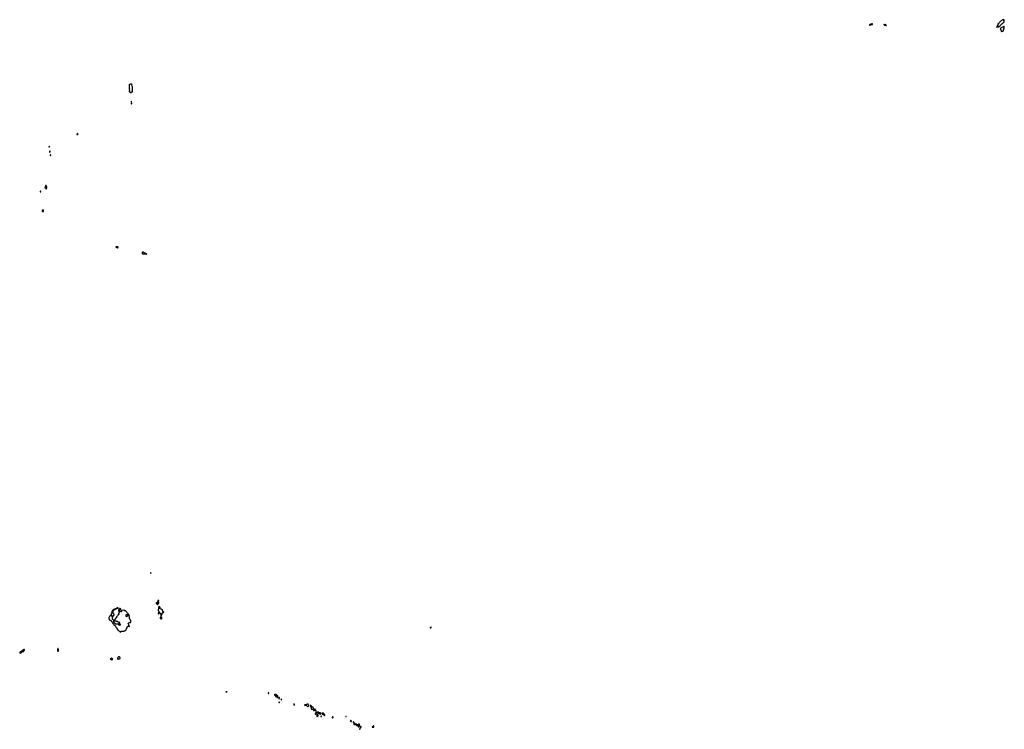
# Model space of a CAD drawing. Header units: inches. Extents: x 2554595 to 2793962, y 331849 to 426146.
# Tile 45 of 45: x 2679877 to 2793962, y 343872 to 426146. Entities that reach past the tile are written whole.
import ezdxf

# ---------------------------------------------------------------- set-up
doc = ezdxf.new("R2010")
doc.units = ezdxf.units.IN
doc.header["$MEASUREMENT"] = 0
for name, color, linetype in [('C6375', 7, 'Continuous'), ('C6385', 7, 'Continuous'), ('C6395', 7, 'Continuous'), ('C6396', 7, 'Continuous'), ('C6399', 7, 'Continuous'), ('C6480', 7, 'Continuous'), ('C6481', 7, 'Continuous'), ('C6491', 7, 'Continuous'), ('C7304', 7, 'Continuous'), ('C7314', 7, 'Continuous'), ('C7324', 7, 'Continuous'), ('C7325', 7, 'Continuous'), ('C7472', 7, 'Continuous'), ('C7482', 7, 'Continuous'), ('C7492', 7, 'Continuous')]:
    doc.layers.add(name, color=color, linetype=linetype)

msp = doc.modelspace()

# ---------------------------------------------------------------- linework, layer by layer
at = {"layer": 'C6375', "color": 5, "elevation": 20}
msp.add_lwpolyline([(2680000, 352859), (2679980, 352840), (2679930, 352830), (2679900, 352810), (2679877, 352750), (2679886, 352730), (2679910, 352720), (2679950, 352718), (2679970, 352722), (2679989, 352730), (2680000, 352741)], dxfattribs=at)
at = {"layer": 'C6385', "color": 5, "elevation": 20}
msp.add_lwpolyline([(2680000, 352741), (2680020, 352760), (2680070, 352796), (2680118, 352882), (2680190, 352899), (2680210, 352900), (2680250, 352890), (2680330, 352896), (2680350, 352898), (2680366, 352910), (2680372, 352930), (2680372, 352970), (2680433, 353070), (2680433, 353090), (2680418, 353118), (2680396, 353136), (2680370, 353142), (2680350, 353136), (2680310, 353105), (2680271, 353090), (2680254, 353070), (2680233, 353027), (2680214, 353006), (2680190, 352996), (2680150, 352989), (2680117, 352970), (2680103, 352950), (2680091, 352909), (2680079, 352901), (2680030, 352887), (2680000, 352859)], dxfattribs=at)
msp.add_lwpolyline([(2684310, 353254), (2684290, 353218), (2684287, 353193), (2684270, 353148), (2684266, 353066), (2684270, 353042), (2684286, 353010), (2684271, 352970), (2684289, 352949), (2684350, 352949), (2684358, 352950), (2684364, 352970), (2684326, 353010), (2684360, 353080), (2684362, 353130), (2684354, 353154), (2684333, 353193), (2684332, 353230)], close=True, dxfattribs=at)
at = {"layer": 'C6395', "color": 5}
for points, elevation in [([(2695970, 358608), (2695954, 358606), (2695936, 358524), (2695888, 358492), (2695870, 358469), (2695830, 358449), (2695806, 358450), (2695788, 358510), (2695788, 358530), (2695770, 358548), (2695750, 358542), (2695718, 358522), (2695682, 358518), (2695672, 358510), (2695682, 358482), (2695718, 358430), (2695748, 358408), (2695803, 358403), (2695814, 358394), (2695820, 358380), (2695830, 358332), (2695850, 358326), (2695870, 358332), (2695892, 358368), (2695938, 358422), (2695978, 358450), (2695993, 358467), (2696010, 358514), (2696013, 358550), (2695990, 358588)], 20), ([(2695850, 358629), (2695818, 358610), (2695812, 358590), (2695830, 358562), (2695850, 358565), (2695869, 358610)], 20), ([(2695974, 358814), (2695934, 358810), (2695910, 358799), (2695901, 358790), (2695895, 358770), (2695896, 358750), (2695907, 358730), (2695930, 358702), (2695950, 358692), (2695970, 358714), (2695989, 358770), (2695988, 358808)], 20), ([(2691250, 357948), (2691186, 357946), (2691121, 357930), (2690772, 357770), (2690741, 357750), (2690707, 357713), (2690668, 357690), (2690630, 357629), (2690597, 357563), (2690550, 357509), (2690526, 357470), (2690531, 357450), (2690558, 357430), (2690569, 357410), (2690541, 357359), (2690521, 357310), (2690510, 357293), (2690474, 357266), (2690468, 357250), (2690467, 357210), (2690459, 357190), (2690399, 357081), (2690390, 357048), (2690370, 357010), (2690350, 356998), (2690330, 357008), (2690310, 357008), (2690283, 356997), (2690276, 356984), (2690269, 356950), (2690228, 356892), (2690214, 356790), (2690216, 356750), (2690252, 356672), (2690255, 356630), (2690261, 356610), (2690293, 356553), (2690310, 356537), (2690370, 356522), (2690408, 356508), (2690472, 356452), (2690487, 356430), (2690505, 356385), (2690553, 356333), (2690622, 356242), (2690670, 356149), (2690734, 356094), (2690790, 356018), (2690935, 355895), (2690970, 355820), (2691020, 355760), (2691059, 355690), (2691090, 355646), (2691110, 355628), (2691130, 355621), (2691145, 355605), (2691190, 355491), (2691223, 355423), (2691230, 355417), (2691270, 355408), (2691296, 355396), (2691305, 355385), (2691322, 355330), (2691370, 355274), (2691424, 355244), (2691453, 355210), (2691479, 355199), (2691541, 355161), (2691550, 355150), (2691570, 355144), (2691584, 355150), (2691596, 355170), (2691586, 355210), (2691590, 355231), (2691638, 355242), (2691730, 355242), (2691810, 355254), (2691870, 355235), (2691890, 355235), (2691930, 355242), (2691990, 355266), (2692030, 355271), (2692129, 355331), (2692149, 355351), (2692170, 355385), (2692210, 355422), (2692226, 355430), (2692210, 355466), (2692203, 355497), (2692210, 355512), (2692253, 355527), (2692278, 355562), (2692289, 355610), (2692281, 355630), (2692283, 355650), (2692290, 355671), (2692328, 355710), (2692328, 355730), (2692339, 355750), (2692449, 355830), (2692465, 355835), (2692498, 355830), (2692570, 355796), (2692584, 355810), (2692581, 355830), (2692560, 355870), (2692510, 355910), (2692483, 355950), (2692508, 356012), (2692492, 356072), (2692467, 356107), (2692456, 356130), (2692454, 356150), (2692458, 356170), (2692470, 356185), (2692510, 356200), (2692580, 356240), (2692630, 356251), (2692690, 356252), (2692717, 356263), (2692728, 356272), (2692766, 356354), (2692774, 356410), (2692771, 356430), (2692737, 356510), (2692696, 356576), (2692652, 356630), (2692618, 356718), (2692610, 356801), (2692596, 356830), (2692573, 356910), (2692578, 356962), (2692594, 356990), (2692592, 357010), (2692549, 357029), (2692535, 357110), (2692506, 357190), (2692486, 357226), (2692417, 357297), (2692370, 357355), (2692290, 357430), (2692250, 357484), (2692136, 357590), (2692110, 357607), (2692062, 357622), (2692030, 357650), (2691970, 357670), (2691927, 357693), (2691908, 357692), (2691703, 357637), (2691665, 357615), (2691649, 357591), (2691647, 357570), (2691667, 357513), (2691666, 357494), (2691650, 357482), (2691510, 357519), (2691485, 357515), (2691449, 357491), (2691422, 357458), (2691390, 357409), (2691356, 357370), (2691331, 357290), (2691342, 357262), (2691350, 357254), (2691370, 357258), (2691394, 357250), (2691390, 357226), (2691369, 357209), (2691350, 357226), (2691346, 357246), (2691330, 357248), (2691310, 357234), (2691299, 357210), (2691298, 357198), (2691305, 357150), (2691293, 357127), (2691276, 357104), (2691251, 357089), (2691205, 357030), (2691177, 356983), (2691111, 356910), (2691076, 356850), (2691059, 356790), (2691050, 356775), (2691022, 356758), (2690990, 356728), (2690952, 356708), (2690940, 356680), (2690942, 356650), (2690932, 356630), (2690911, 356609), (2690911, 356590), (2690893, 356547), (2690876, 356530), (2690859, 356521), (2690811, 356509), (2690788, 356510), (2690750, 356525), (2690710, 356549), (2690669, 356590), (2690647, 356630), (2690634, 356690), (2690630, 356730), (2690630, 356770), (2690641, 356850), (2690650, 356882), (2690682, 356950), (2690693, 357007), (2690710, 357031), (2690750, 357039), (2690770, 357051), (2690796, 357104), (2690817, 357170), (2690817, 357190), (2690806, 357210), (2690761, 357261), (2690730, 357279), (2690726, 357290), (2690722, 357390), (2690698, 357470), (2690702, 357598), (2690723, 357637), (2690750, 357661), (2690780, 357700), (2690827, 357733), (2691038, 357822), (2691210, 357900), (2691250, 357908), (2691303, 357897), (2691310, 357899), (2691316, 357910), (2691306, 357930)], 20), ([(2691490, 357887), (2691470, 357886), (2691449, 357871), (2691444, 357844), (2691465, 357770), (2691460, 357760), (2691450, 357755), (2691415, 357774), (2691386, 357774), (2691381, 357770), (2691380, 357730), (2691372, 357710), (2691332, 357670), (2691322, 357650), (2691320, 357630), (2691328, 357608), (2691370, 357565), (2691390, 357574), (2691423, 357610), (2691450, 357650), (2691475, 357710), (2691475, 357730), (2691480, 357740), (2691509, 357751), (2691570, 357747), (2691590, 357754), (2691606, 357770), (2691610, 357790), (2691591, 357831), (2691521, 357861)], 20), ([(2692350, 357147), (2692215, 357145), (2692190, 357130), (2692189, 357109), (2692202, 357070), (2692195, 357050), (2692171, 357030), (2692171, 357010), (2692179, 356990), (2692205, 356970), (2692250, 356968), (2692310, 356978), (2692333, 356987), (2692370, 357011), (2692390, 357016), (2692401, 357030), (2692399, 357050), (2692370, 357130)], 40), ([(2695970, 357394), (2695954, 357394), (2695934, 357386), (2695923, 357377), (2695911, 357350), (2695911, 357330), (2695930, 357291), (2695950, 357277), (2695970, 357271), (2696010, 357274), (2696030, 357283), (2696039, 357290), (2696049, 357310), (2696039, 357330), (2695990, 357381)], 20), ([(2696050, 358138), (2695990, 358108), (2695981, 358090), (2695950, 357966), (2695947, 357950), (2695951, 357930), (2696004, 357870), (2696015, 357850), (2696007, 357830), (2695935, 357750), (2695930, 357730), (2695934, 357690), (2695925, 357630), (2695990, 357551), (2696010, 357490), (2696106, 357366), (2696139, 357339), (2696183, 357323), (2696201, 357310), (2696205, 357290), (2696199, 357270), (2696202, 357250), (2696228, 357228), (2696234, 357210), (2696230, 357170), (2696238, 357130), (2696234, 357070), (2696250, 357047), (2696270, 357056), (2696317, 357090), (2696351, 357130), (2696376, 357224), (2696443, 357397), (2696461, 357419), (2696486, 357434), (2696549, 357450), (2696565, 357470), (2696569, 357490), (2696567, 357507), (2696550, 357518), (2696530, 357517), (2696490, 357505), (2696470, 357517), (2696452, 357552), (2696422, 357630), (2696430, 357690), (2696419, 357710), (2696383, 357750), (2696350, 357773), (2696258, 357818), (2696210, 357831), (2696185, 357845), (2696170, 357861), (2696137, 357930), (2696138, 357950), (2696158, 357990), (2696159, 358010), (2696090, 358109), (2696070, 358129)], 20), ([(2690610, 357055), (2690590, 357049), (2690546, 356990), (2690536, 356970), (2690535, 356950), (2690541, 356930), (2690570, 356899), (2690590, 356915), (2690624, 356970), (2690625, 356990), (2690615, 357016)], 40), ([(2690750, 356458), (2690734, 356450), (2690712, 356390), (2690716, 356370), (2690728, 356350), (2690810, 356245), (2690930, 356127), (2690997, 356103), (2691010, 356103), (2691030, 356111), (2691050, 356111), (2691070, 356118), (2691110, 356121), (2691170, 356105), (2691260, 356100), (2691290, 356074), (2691312, 356050), (2691325, 356025), (2691338, 356018), (2691354, 355990), (2691354, 355950), (2691358, 355938), (2691390, 355934), (2691402, 355938), (2691407, 355953), (2691422, 355958), (2691427, 355973), (2691442, 355978), (2691450, 355994), (2691490, 355992), (2691530, 355972), (2691550, 355982), (2691555, 355990), (2691553, 356030), (2691496, 356096), (2691490, 356153), (2691477, 356197), (2691470, 356257), (2691463, 356270), (2691302, 356302), (2691170, 356364), (2691110, 356372), (2691050, 356397), (2690950, 356415), (2690870, 356418), (2690770, 356456)], 40), ([(2691410, 356026), (2691387, 356047), (2691380, 356060), (2691367, 356093), (2691366, 356150), (2691382, 356158), (2691386, 356170), (2691410, 356162), (2691430, 356134), (2691451, 356071), (2691450, 356026)], 40), ([(2696250, 356919), (2696230, 356918), (2696202, 356898), (2696179, 356870), (2696170, 356850), (2696163, 356810), (2696166, 356750), (2696176, 356730), (2696193, 356710), (2696222, 356690), (2696269, 356670), (2696290, 356668), (2696310, 356672), (2696336, 356710), (2696342, 356750), (2696334, 356830), (2696310, 356881), (2696290, 356900)], 20), ([(2690550, 352113), (2690510, 352111), (2690436, 352084), (2690386, 352054), (2690373, 352030), (2690385, 352005), (2690410, 351990), (2690430, 351983), (2690606, 351974), (2690630, 351979), (2690645, 351990), (2690653, 352007), (2690645, 352030), (2690600, 352080), (2690570, 352104)], 20), ([(2691330, 352276), (2691310, 352265), (2691249, 352211), (2691212, 352130), (2691209, 352090), (2691218, 352050), (2691229, 352029), (2691250, 352021), (2691270, 352024), (2691350, 352053), (2691410, 352053), (2691450, 352060), (2691486, 352074), (2691508, 352090), (2691520, 352110), (2691516, 352150), (2691480, 352230), (2691450, 352260), (2691430, 352272), (2691410, 352275)], 20)]:
    msp.add_lwpolyline(points, close=True, dxfattribs=dict(at, elevation=elevation))
at = {"layer": 'C6396', "color": 5, "elevation": 20}
msp.add_lwpolyline([(2695050, 362033), (2695041, 362010), (2695046, 361990), (2695070, 361981), (2695090, 361984), (2695105, 361990), (2695080, 362000), (2695070, 362012), (2695058, 362018)], close=True, dxfattribs=at)
at = {"layer": 'C6399', "color": 5, "elevation": 20}
for points in [[(2691170, 399828), (2691070, 399818), (2691030, 399810), (2691025, 399790), (2691086, 399750), (2691170, 399713), (2691210, 399708), (2691261, 399730), (2691276, 399750), (2691272, 399772), (2691230, 399815), (2691210, 399825)], [(2694108, 399192), (2694090, 399184), (2694071, 399169), (2694050, 399130), (2694049, 399089), (2694060, 399050), (2694073, 399033), (2694098, 399018), (2694148, 399008), (2694313, 398993), (2694570, 398959), (2694590, 398970), (2694571, 398990), (2694485, 399050), (2694310, 399134), (2694190, 399180), (2694150, 399191)]]:
    msp.add_lwpolyline(points, close=True, dxfattribs=at)
at = {"layer": 'C6480', "color": 5, "elevation": 20}
for points in [[(2682270, 406246), (2682250, 406245), (2682237, 406230), (2682234, 406210), (2682250, 406193), (2682290, 406173), (2682302, 406178), (2682310, 406190), (2682310, 406210), (2682293, 406233), (2682281, 406241)], [(2683010, 406808), (2682890, 406806), (2682872, 406788), (2682850, 406786), (2682812, 406750), (2682791, 406690), (2682791, 406670), (2682810, 406632), (2682890, 406612), (2682902, 406590), (2682902, 406570), (2682910, 406554), (2682925, 406545), (2682950, 406545), (2682970, 406552), (2682990, 406572), (2683032, 406670), (2683019, 406790)], [(2682905, 406935), (2682878, 406922), (2682874, 406890), (2682878, 406878), (2682890, 406874), (2682930, 406874), (2682946, 406890), (2682946, 406910), (2682926, 406930)], [(2682590, 404099), (2682570, 404097), (2682533, 404067), (2682510, 404034), (2682495, 404005), (2682488, 403970), (2682497, 403937), (2682515, 403915), (2682550, 403903), (2682610, 403905), (2682643, 403917), (2682653, 403930), (2682649, 403990), (2682610, 404089)]]:
    msp.add_lwpolyline(points, close=True, dxfattribs=at)
at = {"layer": 'C6481', "color": 5, "elevation": 20}
for points in [[(2686511, 412928), (2686502, 412910), (2686494, 412890), (2686494, 412870), (2686514, 412850), (2686550, 412845), (2686570, 412852), (2686589, 412871), (2686628, 412890), (2686648, 412910), (2686642, 412930), (2686590, 412949), (2686562, 412951)], [(2683254, 411460), (2683254, 411390), (2683290, 411354), (2683310, 411354), (2683330, 411394), (2683338, 411430), (2683368, 411510), (2683368, 411511)]]:
    msp.add_lwpolyline(points, dxfattribs=at)
for points in [[(2683370, 410918), (2683350, 410908), (2683332, 410890), (2683312, 410850), (2683314, 410810), (2683330, 410802), (2683370, 410802), (2683390, 410812), (2683408, 410830), (2683415, 410850), (2683402, 410890), (2683390, 410908)], [(2683470, 410475), (2683454, 410470), (2683414, 410450), (2683404, 410436), (2683402, 410430), (2683414, 410410), (2683430, 410402), (2683450, 410402), (2683466, 410410), (2683486, 410430), (2683486, 410470)]]:
    msp.add_lwpolyline(points, close=True, dxfattribs=at)
at = {"layer": 'C6491', "color": 5, "elevation": 20}
for points in [[(2692810, 418683), (2692733, 418673), (2692690, 418659), (2692621, 418650), (2692590, 418629), (2692575, 418610), (2692571, 418590), (2692578, 418530), (2692573, 418507), (2692549, 418450), (2692560, 418370), (2692550, 418330), (2692549, 418291), (2692551, 418230), (2692570, 418155), (2692584, 418130), (2692587, 418110), (2692570, 418010), (2692583, 417963), (2692584, 417930), (2692563, 417837), (2692551, 417810), (2692570, 417778), (2692610, 417778), (2692630, 417785), (2692650, 417785), (2692661, 417770), (2692671, 417731), (2692695, 417715), (2692750, 417696), (2692790, 417695), (2692810, 417701), (2692845, 417755), (2692865, 417775), (2692890, 417787), (2692930, 417791), (2692950, 417802), (2692942, 417870), (2692954, 417906), (2692961, 417970), (2692950, 418055), (2692934, 418130), (2692944, 418196), (2692944, 418296), (2692931, 418350), (2692898, 418410), (2692889, 418470), (2692894, 418550), (2692890, 418569), (2692874, 418594), (2692870, 418618), (2692850, 418664), (2692830, 418680)], [(2692830, 416522), (2692810, 416514), (2692790, 416482), (2692782, 416450), (2692782, 416422), (2692791, 416410), (2692827, 416390), (2692850, 416384), (2692870, 416387), (2692881, 416430), (2692875, 416470), (2692850, 416509)], [(2692810, 416694), (2692790, 416688), (2692784, 416670), (2692784, 416650), (2692790, 416638), (2692810, 416621), (2692828, 416630), (2692833, 416650), (2692830, 416678)]]:
    msp.add_lwpolyline(points, close=True, dxfattribs=at)
at = {"layer": 'C7304', "color": 5}
for points, elevation in [([(2703850, 348180), (2703830, 348180), (2703808, 348188), (2703776, 348210), (2703768, 348230), (2703785, 348255), (2703814, 348266), (2703830, 348264), (2703855, 348250), (2703868, 348230), (2703872, 348210), (2703867, 348193)], -20), ([(2708710, 348092), (2708690, 348084), (2708677, 348070), (2708672, 348050), (2708680, 348030), (2708690, 348022), (2708710, 348017), (2708730, 348025), (2708741, 348050), (2708736, 348076), (2708730, 348085)], 20), ([(2709430, 347934), (2709421, 347930), (2709410, 347918), (2709401, 347890), (2709402, 347870), (2709410, 347849), (2709450, 347829), (2709508, 347828), (2709523, 347823), (2709587, 347770), (2709582, 347750), (2709570, 347747), (2709550, 347752), (2709530, 347742), (2709522, 347730), (2709519, 347710), (2709530, 347692), (2709550, 347689), (2709610, 347715), (2709628, 347708), (2709643, 347683), (2709659, 347630), (2709687, 347587), (2709692, 347532), (2709710, 347534), (2709730, 347547), (2709789, 347570), (2709784, 347610), (2709788, 347630), (2709803, 347657), (2709803, 347690), (2709770, 347767), (2709718, 347798), (2709690, 347830), (2709640, 347860), (2709610, 347891), (2709550, 347911), (2709490, 347915), (2709450, 347932)], 20), ([(2709930, 347580), (2709910, 347570), (2709895, 347550), (2709895, 347435), (2709910, 347419), (2709930, 347420), (2709950, 347429), (2709972, 347450), (2709983, 347470), (2709986, 347490), (2709981, 347530), (2709970, 347564), (2709950, 347579)], 20), ([(2709930, 347025), (2709910, 347009), (2709907, 346967), (2709930, 346964), (2709950, 346970), (2709968, 346990), (2709966, 347010), (2709950, 347023)], 20)]:
    msp.add_lwpolyline(points, close=True, dxfattribs=dict(at, elevation=elevation))
at = {"layer": 'C7314', "color": 5, "elevation": 20}
for points in [[(2710203, 347363), (2710190, 347363), (2710163, 347350), (2710152, 347330), (2710157, 347310), (2710170, 347296), (2710190, 347297), (2710210, 347308), (2710230, 347330), (2710230, 347351)], [(2711650, 346815), (2711632, 346790), (2711629, 346771), (2711631, 346750), (2711648, 346710), (2711690, 346665), (2711710, 346658), (2711730, 346666), (2711730, 346690), (2711694, 346790), (2711670, 346814)], [(2713250, 346796), (2713191, 346769), (2713150, 346767), (2713090, 346751), (2713026, 346714), (2712970, 346704), (2712910, 346705), (2712884, 346690), (2712875, 346670), (2712890, 346653), (2712910, 346649), (2713027, 346653), (2713070, 346643), (2713092, 346632), (2713189, 346550), (2713230, 346524), (2713250, 346519), (2713290, 346528), (2713330, 346542), (2713371, 346570), (2713387, 346590), (2713396, 346650), (2713387, 346670), (2713335, 346715), (2713290, 346771), (2713270, 346788)], [(2713590, 346665), (2713569, 346650), (2713569, 346590), (2713561, 346530), (2713568, 346508), (2713590, 346481), (2713610, 346475), (2713670, 346494), (2713694, 346494), (2713704, 346470), (2713703, 346450), (2713690, 346416), (2713670, 346401), (2713645, 346390), (2713634, 346370), (2713637, 346350), (2713657, 346290), (2713690, 346213), (2713710, 346197), (2713730, 346194), (2713790, 346204), (2713830, 346203), (2713850, 346210), (2713867, 346230), (2713907, 346290), (2713913, 346310), (2713883, 346410), (2713865, 346430), (2713810, 346457), (2713750, 346497), (2713712, 346512), (2713702, 346522), (2713677, 346590), (2713665, 346610), (2713630, 346650), (2713610, 346662)], [(2714010, 346223), (2713990, 346215), (2713938, 346090), (2713937, 346057), (2713949, 346049), (2713970, 346055), (2714005, 346070), (2714070, 346109), (2714090, 346112), (2714108, 346108), (2714120, 346100), (2714127, 346090), (2714131, 346070), (2714165, 346025), (2714190, 345965), (2714210, 345971), (2714247, 346030), (2714246, 346050), (2714239, 346059), (2714165, 346105), (2714157, 346117), (2714151, 346150), (2714134, 346170), (2714102, 346182), (2714030, 346221)], [(2714450, 345898), (2714430, 345894), (2714422, 345878), (2714420, 345850), (2714429, 345810), (2714428, 345792), (2714416, 345784), (2714410, 345783), (2714357, 345817), (2714310, 345838), (2714250, 345841), (2714210, 345852), (2714190, 345844), (2714180, 345810), (2714184, 345756), (2714178, 345730), (2714166, 345714), (2714130, 345690), (2714117, 345670), (2714116, 345650), (2714129, 345629), (2714150, 345624), (2714170, 345629), (2714223, 345657), (2714270, 345671), (2714290, 345671), (2714315, 345655), (2714325, 345630), (2714324, 345610), (2714306, 345494), (2714290, 345430), (2714290, 345410), (2714310, 345377), (2714330, 345367), (2714350, 345368), (2714430, 345397), (2714470, 345450), (2714462, 345470), (2714412, 345532), (2714404, 345570), (2714414, 345606), (2714439, 345650), (2714463, 345717), (2714475, 345725), (2714490, 345728), (2714550, 345723), (2714575, 345725), (2714604, 345736), (2714610, 345743), (2714626, 345726), (2714641, 345670), (2714663, 345630), (2714690, 345614), (2714716, 345624), (2714732, 345648), (2714757, 345730), (2714754, 345750), (2714743, 345763), (2714710, 345780), (2714690, 345781), (2714647, 345770), (2714630, 345757), (2714610, 345759), (2714606, 345770), (2714542, 345822), (2714498, 345870), (2714470, 345891)], [(2715010, 345758), (2714990, 345756), (2714950, 345735), (2714902, 345730), (2714896, 345724), (2714896, 345710), (2714902, 345702), (2714919, 345650), (2714939, 345619), (2714950, 345610), (2714990, 345601), (2715035, 345575), (2715094, 345554), (2715120, 345540), (2715138, 345518), (2715150, 345487), (2715170, 345467), (2715190, 345465), (2715210, 345478), (2715230, 345501), (2715244, 345550), (2715239, 345570), (2715230, 345583), (2715197, 345597), (2715165, 345630), (2715130, 345649), (2715110, 345667), (2715069, 345730), (2715045, 345750)], [(2714809, 345411), (2714786, 345410), (2714778, 345402), (2714774, 345390), (2714784, 345370), (2714803, 345350), (2714830, 345340), (2714850, 345344), (2714854, 345350), (2714853, 345370), (2714830, 345401)], [(2716130, 345309), (2716110, 345295), (2716095, 345270), (2716093, 345250), (2716110, 345222), (2716130, 345208), (2716150, 345215), (2716165, 345235), (2716195, 345250), (2716209, 345270), (2716150, 345303)], [(2717670, 345406), (2717650, 345393), (2717650, 345370), (2717670, 345356), (2717690, 345362), (2717697, 345370), (2717700, 345390), (2717690, 345401)], [(2718250, 344894), (2718210, 344882), (2718191, 344870), (2718182, 344850), (2718190, 344831), (2718226, 344810), (2718236, 344790), (2718254, 344770), (2718270, 344763), (2718290, 344767), (2718308, 344790), (2718315, 344810), (2718310, 344830), (2718290, 344865)], [(2718530, 344736), (2718511, 344730), (2718508, 344708), (2718519, 344690), (2718545, 344665), (2718570, 344625), (2718590, 344621), (2718610, 344626), (2718624, 344650), (2718624, 344670), (2718610, 344695), (2718550, 344734)], [(2718694, 344534), (2718670, 344531), (2718630, 344516), (2718594, 344490), (2718588, 344470), (2718610, 344450), (2718650, 344431), (2718790, 344448), (2718838, 344438), (2718876, 344416), (2718886, 344406), (2718891, 344390), (2718883, 344343), (2718888, 344328), (2718950, 344326), (2719010, 344309), (2719048, 344308), (2719080, 344300), (2719116, 344276), (2719131, 344250), (2719122, 344218), (2719104, 344190), (2719111, 344171), (2719184, 344156), (2719210, 344158), (2719229, 344170), (2719235, 344190), (2719230, 344217), (2719204, 344270), (2719207, 344290), (2719235, 344330), (2719241, 344350), (2719236, 344390), (2719241, 344410), (2719232, 344450), (2719246, 344470), (2719230, 344487), (2719207, 344470), (2719203, 344457), (2719188, 344452), (2719138, 344450), (2719080, 344420), (2719009, 344411), (2718970, 344393), (2718950, 344394), (2718924, 344410), (2718915, 344450), (2718895, 344470), (2718850, 344482), (2718790, 344488)], [(2719270, 343916), (2719260, 343910), (2719257, 343890), (2719270, 343878), (2719290, 343872), (2719304, 343876), (2719310, 343886), (2719311, 343889), (2719290, 343916)], [(2719390, 344203), (2719358, 344202), (2719345, 344195), (2719338, 344182), (2719334, 344150), (2719350, 344110), (2719364, 344090), (2719370, 344057), (2719390, 344039), (2719410, 344035), (2719415, 344045), (2719415, 344055), (2719389, 344090), (2719394, 344110), (2719427, 344150), (2719433, 344173), (2719427, 344187), (2719416, 344196)]]:
    msp.add_lwpolyline(points, close=True, dxfattribs=at)
at = {"layer": 'C7324', "color": 5, "elevation": 20}
msp.add_lwpolyline([(2720890, 344276), (2720821, 344239), (2720795, 344210), (2720770, 344169), (2720760, 344160), (2720731, 344150), (2720715, 344130), (2720731, 344110), (2720750, 344104), (2720770, 344106), (2720792, 344128), (2720870, 344119), (2720890, 344123), (2720910, 344136), (2720917, 344150), (2720920, 344190), (2720918, 344238), (2720910, 344276)], close=True, dxfattribs=at)
at = {"layer": 'C7325', "color": 5, "elevation": 20}
msp.add_lwpolyline([(2727533, 355713), (2727503, 355710), (2727464, 355690), (2727434, 355670), (2727428, 355650), (2727450, 355633), (2727470, 355631), (2727510, 355647), (2727540, 355670), (2727549, 355690), (2727539, 355710)], close=True, dxfattribs=at)
at = {"layer": 'C7472', "color": 5, "elevation": 20}
msp.add_lwpolyline([(2778646, 425686), (2778610, 425681), (2778506, 425634), (2778389, 425570), (2778344, 425530), (2778343, 425523), (2778355, 425515), (2778410, 425527), (2778450, 425538), (2778610, 425568), (2778658, 425582), (2778694, 425606), (2778705, 425630), (2778705, 425650), (2778692, 425672), (2778670, 425683)], close=True, dxfattribs=at)
at = {"layer": 'C7482', "color": 5, "elevation": 20}
msp.add_lwpolyline([(2780030, 425608), (2780015, 425605), (2780006, 425594), (2780010, 425583), (2780090, 425524), (2780153, 425513), (2780250, 425485), (2780290, 425488), (2780296, 425490), (2780226, 425550), (2780150, 425598), (2780110, 425607), (2780070, 425603)], close=True, dxfattribs=at)
at = {"layer": 'C7492', "color": 5, "elevation": 20}
for points in [[(2793930, 426146), (2793867, 426127), (2793770, 426128), (2793730, 426102), (2793714, 426086), (2793648, 426052), (2793542, 425978), (2793492, 425930), (2793450, 425909), (2793436, 425890), (2793422, 425838), (2793410, 425818), (2793315, 425745), (2793300, 425720), (2793290, 425689), (2793270, 425675), (2793246, 425674), (2793222, 425650), (2793220, 425620), (2793237, 425577), (2793238, 425550), (2793217, 425523), (2793151, 425409), (2793132, 425390), (2793092, 425308), (2793074, 425290), (2793078, 425278), (2793110, 425274), (2793128, 425292), (2793170, 425312), (2793190, 425332), (2793230, 425352), (2793250, 425354), (2793286, 425326), (2793310, 425321), (2793350, 425331), (2793378, 425350), (2793390, 425394), (2793450, 425401), (2793470, 425418), (2793509, 425470), (2793515, 425490), (2793550, 425542), (2793610, 425605), (2793650, 425621), (2793694, 425646), (2793718, 425670), (2793730, 425692), (2793765, 425715), (2793795, 425725), (2793816, 425744), (2793846, 425794), (2793885, 425835), (2793930, 425859), (2793941, 425870), (2793952, 425890), (2793962, 425990), (2793950, 426008), (2793935, 426015), (2793925, 426015), (2793908, 426008), (2793898, 426030), (2793918, 426070), (2793935, 426090), (2793946, 426130)], [(2793910, 425386), (2793872, 425350), (2793863, 425317), (2793844, 425296), (2793830, 425289), (2793770, 425289), (2793670, 425225), (2793610, 425219), (2793522, 425170), (2793514, 425150), (2793514, 425110), (2793522, 425090), (2793492, 425030), (2793502, 425010), (2793522, 424990), (2793570, 424962), (2793582, 424950), (2793592, 424930), (2793592, 424910), (2793582, 424890), (2793581, 424859), (2793581, 424830), (2793591, 424810), (2793610, 424791), (2793630, 424791), (2793650, 424806), (2793670, 424816), (2793730, 424819), (2793798, 424830), (2793858, 424850), (2793886, 424870), (2793876, 424896), (2793866, 424910), (2793866, 424950), (2793908, 424990), (2793926, 425030), (2793908, 425068), (2793908, 425090), (2793958, 425190), (2793962, 425210), (2793958, 425250), (2793938, 425290), (2793938, 425350), (2793922, 425382)]]:
    msp.add_lwpolyline(points, close=True, dxfattribs=at)

doc.saveas('drawing.dxf')
